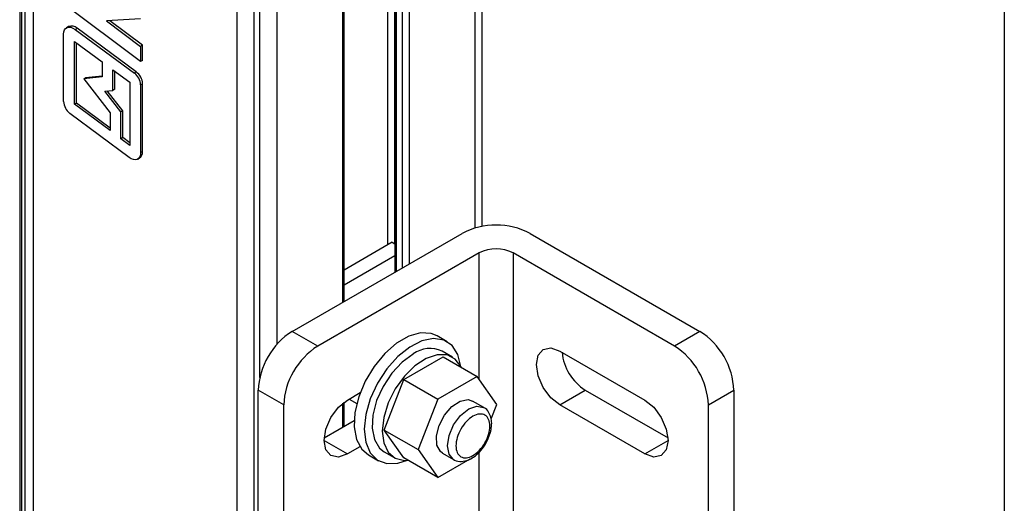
# Model space of a CAD drawing. Header units: inches. Extents: x 0.2 to 10.8, y 0.2 to 8.2.
# Tile 22 of 24: x 9.943 to 10.75, y 6.793 to 7.189. Entities that reach past the tile are written whole.
import ezdxf

# ---------------------------------------------------------------- set-up
doc = ezdxf.new("R2010")
doc.units = ezdxf.units.IN
doc.header["$MEASUREMENT"] = 0
doc.layers.add('TEXT', color=140, linetype='Continuous', lineweight=25)

msp = doc.modelspace()

# ---------------------------------------------------------------- linework, layer by layer
for p, q in [((9.94335, 7.49735), (9.94335, 1.24872)), ((9.94513, 1.24289), (9.94513, 7.49152)), ((9.9476, 7.4876), (9.9476, 1.23898)), ((10.32218, 7.01986), (10.32218, 7.48675)), ((9.95447, 7.48138), (9.95447, 1.23275)), ((10.31642, 7.01856), (10.31642, 7.47871)), ((10.24493, 7.00477), (10.24493, 7.46718)), ((10.2505, 7.46718), (10.2505, 7.00573)), ((10.25074, 7.45191), (10.25074, 6.98241)), ((10.25189, 7.4503), (10.25189, 6.98307)), ((10.25676, 7.44749), (10.25676, 6.98588)), ((10.26233, 7.44749), (10.26233, 6.9891)), ((10.20804, 6.95776), (10.20804, 7.41615)), ((10.2092, 6.95843), (10.2092, 7.41776)), ((10.12154, 1.1363), (10.12154, 7.38493)), ((10.13546, 1.13297), (10.13546, 7.3816)), ((10.14003, 6.89598), (10.14003, 7.3816)), ((10.15395, 7.38493), (10.15395, 6.92303)), ((10.04242, 7.15501), (9.97928, 7.2024)), ((10.04242, 7.19014), (10.01454, 7.18836)), ((10.01454, 7.18836), (10.04242, 7.16743)), ((10.044, 7.16834), (10.01712, 7.18852)), ((9.98334, 7.18363), (9.98175, 7.18271)), ((9.98873, 7.1814), (9.99031, 7.18231)), ((9.98873, 7.1814), (10.03732, 7.14563)), ((10.0389, 7.14655), (9.99031, 7.18231)), ((9.97933, 7.12223), (9.97933, 7.17736)), ((9.98819, 7.12007), (9.98819, 7.17146)), ((9.98819, 7.17146), (10.0109, 7.15475)), ((9.98977, 7.12098), (9.98977, 7.1703)), ((10.044, 7.16834), (10.04242, 7.16743)), ((10.04242, 7.16743), (10.04242, 7.15501)), ((10.044, 7.15593), (10.044, 7.16834)), ((10.044, 7.15593), (10.04242, 7.15501)), ((10.0109, 7.15475), (10.0109, 7.14238)), ((10.01976, 7.14822), (10.03356, 7.13807)), ((10.01976, 7.13141), (10.01976, 7.14822)), ((10.02135, 7.13232), (10.02135, 7.14706)), ((10.0109, 7.14238), (9.99576, 7.14083)), ((9.99576, 7.14083), (9.99735, 7.14174)), ((9.99576, 7.14083), (10.01735, 7.11308)), ((10.0109, 7.14313), (9.99735, 7.14174)), ((10.0389, 7.14655), (10.03732, 7.14563)), ((10.01297, 7.13071), (10.01976, 7.13141)), ((10.0278, 7.11461), (10.0151, 7.13093)), ((10.02135, 7.13232), (10.01976, 7.13141)), ((10.03356, 7.13807), (10.03356, 7.08632)), ((10.04242, 7.13593), (10.044, 7.13684)), ((10.04242, 7.13593), (10.04242, 7.08042)), ((10.044, 7.08133), (10.044, 7.13684)), ((10.02622, 7.11369), (10.01297, 7.13071)), ((9.98977, 7.12098), (9.98819, 7.12007)), ((10.01735, 7.09838), (9.98819, 7.12007)), ((10.01735, 7.10047), (9.98977, 7.12098)), ((10.03297, 7.07642), (9.98439, 7.11256)), ((10.01735, 7.11308), (10.01735, 7.09838)), ((10.0278, 7.11461), (10.02622, 7.11369)), ((10.02622, 7.09179), (10.02622, 7.11369)), ((10.0278, 7.0927), (10.0278, 7.11461)), ((10.0278, 7.0927), (10.02622, 7.09179)), ((10.03356, 7.08632), (10.02622, 7.09179)), ((10.03356, 7.08841), (10.0278, 7.0927)), ((10.04, 7.07506), (10.04158, 7.07598)), ((10.04242, 7.08042), (10.044, 7.08133)), ((10.1666, 6.93383), (10.30579, 7.01419)), ((10.36147, 7.01419), (10.50066, 6.93383)), ((10.24854, 7.00685), (10.2092, 6.98414)), ((10.24854, 7.00685), (10.25074, 7.00559)), ((10.31971, 6.99812), (10.18748, 6.92178)), ((10.2092, 6.97209), (10.25074, 6.99607)), ((10.31971, 6.89454), (10.31971, 6.99812)), ((10.47978, 6.92178), (10.34755, 6.99812)), ((10.34755, 6.99812), (10.34755, 6.67665)), ((10.18748, 6.92178), (10.1666, 6.93383)), ((10.2935, 6.92533), (10.28526, 6.93009)), ((10.50066, 6.93383), (10.47978, 6.92178)), ((10.29784, 6.91283), (10.28948, 6.91766)), ((10.38583, 6.91775), (10.45542, 6.87758)), ((10.25809, 6.89439), (10.29023, 6.91295)), ((10.29023, 6.91295), (10.31807, 6.89687)), ((10.24202, 6.85296), (10.25809, 6.89439)), ((10.25809, 6.89439), (10.28593, 6.87832)), ((10.31807, 6.89687), (10.28593, 6.87832)), ((10.33415, 6.87401), (10.31807, 6.89687)), ((10.15964, 6.87356), (10.13876, 6.88562)), ((10.13876, 6.62844), (10.13876, 6.88562)), ((10.21183, 6.87758), (10.22237, 6.88366)), ((10.38583, 6.87355), (10.40671, 6.8856)), ((10.40671, 6.8856), (10.47448, 6.84648)), ((10.50762, 6.87356), (10.5285, 6.88562)), ((10.5285, 6.88562), (10.5285, 6.62844)), ((10.15964, 6.61638), (10.15964, 6.87356)), ((10.20804, 6.85529), (10.20804, 6.87495)), ((10.2092, 6.85596), (10.2092, 6.87584)), ((10.21314, 6.87833), (10.21952, 6.87465)), ((10.28593, 6.87832), (10.26985, 6.83689)), ((10.3107, 6.87787), (10.3143, 6.87676)), ((10.32348, 6.87146), (10.3143, 6.87676)), ((10.32955, 6.86215), (10.33415, 6.87401)), ((10.45542, 6.83337), (10.38583, 6.87355)), ((10.50762, 6.61638), (10.50762, 6.87356)), ((10.19277, 6.84648), (10.21738, 6.86068)), ((10.24202, 6.85296), (10.26985, 6.83689)), ((10.25809, 6.83009), (10.24202, 6.85296)), ((10.1927, 6.84442), (10.21183, 6.83337)), ((10.45542, 6.83337), (10.47456, 6.84442)), ((10.22212, 6.83931), (10.21183, 6.83337)), ((10.22899, 6.83262), (10.23723, 6.82786)), ((10.24187, 6.83518), (10.25023, 6.83035)), ((10.26985, 6.83689), (10.28593, 6.81402)), ((10.2897, 6.83414), (10.29888, 6.82884)), ((10.31971, 6.73381), (10.31971, 6.83473)), ((10.28593, 6.81402), (10.25809, 6.83009)), ((10.28593, 6.81402), (10.31243, 6.82933))]:
    msp.add_line(p, q)
at = {"flags": 128}
for points in [[(9.97933, 7.17736), (9.97952, 7.17927), (9.98007, 7.18088), (9.98097, 7.18212), (9.98217, 7.18292), (9.98361, 7.18325), (9.98523, 7.1831), (9.98697, 7.18247), (9.98873, 7.1814)], [(10.04242, 7.08042), (10.04223, 7.0785), (10.04167, 7.07688), (10.04077, 7.07565), (10.03957, 7.07485), (10.03811, 7.07452), (10.03648, 7.07469), (10.03474, 7.07533), (10.03297, 7.07642)], [(10.28526, 6.93009), (10.28051, 6.93203), (10.27177, 6.93253), (10.26211, 6.92982), (10.25214, 6.92406), (10.24248, 6.91562), (10.23374, 6.90503), (10.22647, 6.89294), (10.22112, 6.88013), (10.21804, 6.8674), (10.21741, 6.85554), (10.21928, 6.84531), (10.22353, 6.83734), (10.22899, 6.83262)], [(10.30491, 6.90447), (10.30484, 6.90515), (10.30236, 6.91487), (10.29755, 6.92219), (10.29073, 6.92664), (10.28231, 6.92795), (10.27282, 6.92604), (10.26286, 6.92101), (10.25307, 6.9132), (10.24404, 6.90309), (10.23636, 6.89131), (10.23049, 6.87861), (10.22682, 6.86578), (10.22557, 6.85363)], [(10.26567, 6.9153), (10.25659, 6.90861), (10.24818, 6.89954), (10.24107, 6.88875), (10.23578, 6.87705), (10.23271, 6.8653), (10.23208, 6.85438), (10.23395, 6.84509), (10.23816, 6.83812), (10.24187, 6.83518)], [(10.3052, 6.90431), (10.30492, 6.90491), (10.30016, 6.9112), (10.29345, 6.91456), (10.28531, 6.91473), (10.27634, 6.91171), (10.26719, 6.9057), (10.25855, 6.89717), (10.25106, 6.88674), (10.24527, 6.87518), (10.24162, 6.86336), (10.24037, 6.85215)], [(10.38583, 6.87355), (10.3785, 6.87946), (10.37229, 6.88784), (10.36815, 6.8974), (10.36669, 6.9067), (10.36815, 6.91432), (10.37229, 6.91909), (10.3785, 6.9203), (10.38583, 6.91775)], [(10.21183, 6.83337), (10.20451, 6.83083), (10.1983, 6.83203), (10.19415, 6.83681), (10.1927, 6.84443), (10.19415, 6.85372), (10.1983, 6.86329), (10.20451, 6.87167), (10.21183, 6.87758)], [(10.2897, 6.83414), (10.2882, 6.83525), (10.28519, 6.84055), (10.28475, 6.84811), (10.28693, 6.8568), (10.29141, 6.86527), (10.2975, 6.87226), (10.30427, 6.87668), (10.3107, 6.87787)], [(10.45542, 6.87758), (10.46275, 6.87167), (10.46896, 6.86329), (10.47311, 6.85372), (10.47456, 6.84443), (10.47311, 6.83681), (10.46896, 6.83203), (10.46275, 6.83083), (10.45542, 6.83337)], [(10.29378, 6.8401), (10.29511, 6.84856), (10.29888, 6.85725), (10.30452, 6.86487), (10.31118, 6.87024), (10.31784, 6.87256), (10.32346, 6.87147)], [(10.22557, 6.85363), (10.22682, 6.84292), (10.23049, 6.83433), (10.23636, 6.8284), (10.24404, 6.82549), (10.25307, 6.8258), (10.261, 6.82841)], [(10.24037, 6.85215), (10.24162, 6.84239), (10.24527, 6.83478), (10.25106, 6.82991), (10.25855, 6.82813), (10.26129, 6.82825)], [(10.29841, 6.82913), (10.29511, 6.83318), (10.29378, 6.8401)], [(10.29888, 6.82884), (10.29888, 6.82884), (10.29841, 6.82913)]]:
    msp.add_lwpolyline(points, dxfattribs=at)
for centre, radius, start, end in [((9.98586, 7.17786), 0.00629, 44.95952, 113.6364), ((10.0294, 7.13528), 0.01304, 2.87136, 52.60652), ((10.03098, 7.13619), 0.01304, 2.87136, 52.60652), ((9.99236, 7.12289), 0.01304, 182.87884, 232.3758), ((10.03824, 7.08071), 0.0058, 305.19283, 6.11935), ((10.33363, 6.96046), 0.06051, 62.60967, 117.39033), ((10.33363, 6.97125), 0.03026, 62.60967, 117.39033), ((10.1992, 6.88287), 0.0605, 122.60548, 177.39452), ((10.46806, 6.88287), 0.0605, 2.60548, 57.39452), ((10.22008, 6.87081), 0.0605, 122.60548, 177.39452), ((10.44718, 6.87081), 0.0605, 2.60548, 57.39452), ((10.27959, 6.89609), 0.02373, 65.38103, 125.92943), ((10.42947, 6.92094), 0.04203, 185.78935, 237.21772)]:
    msp.add_arc(centre, radius, start, end)
for points, knots in [([(10.30074, 6.8401), (10.30074, 6.84437), (10.30221, 6.8493), (10.30743, 6.85835), (10.31097, 6.86208), (10.31835, 6.86634), (10.32189, 6.8667), (10.32711, 6.86368), (10.32858, 6.86044), (10.32858, 6.85191), (10.32711, 6.84698), (10.32189, 6.83794), (10.31835, 6.8342), (10.31097, 6.82994), (10.30743, 6.82958), (10.30221, 6.8326), (10.30074, 6.83584), (10.30074, 6.8401)], [0, 0, 0, 0, 0.125, 0.125, 0.25, 0.25, 0.375, 0.375, 0.5, 0.5, 0.625, 0.625, 0.75, 0.75, 0.875, 0.875, 1, 1, 1, 1]), ([(10.32971, 6.85497), (10.32986, 6.85618), (10.3302, 6.85909), (10.32957, 6.86349), (10.32761, 6.86781), (10.32534, 6.87076), (10.32357, 6.87132), (10.3234, 6.87137)], [0, 0, 0, 0, 0.175683, 0.423253, 0.687082, 0.969455, 1, 1, 1, 1]), ([(10.32529, 6.84201), (10.32662, 6.84476), (10.32846, 6.84855), (10.32959, 6.85297), (10.32968, 6.85449), (10.32971, 6.85497)], [0, 0, 0, 0, 0.642475, 0.885561, 1, 1, 1, 1]), ([(10.29826, 6.82929), (10.29832, 6.82922), (10.29971, 6.82782), (10.30386, 6.82701), (10.30922, 6.82758), (10.31386, 6.82977), (10.31772, 6.83259), (10.32166, 6.83644), (10.32395, 6.83995), (10.32529, 6.84201)], [0, 0, 0, 0, 0.0089364, 0.2007863, 0.3904601, 0.5482845, 0.6713412, 0.807144, 1, 1, 1, 1])]:
    msp.add_open_spline(points, degree=3, knots=knots)
at = {"layer": 'TEXT'}
msp.add_line((10.75, 8.25), (10.75, 0.25), dxfattribs=at)

doc.saveas('drawing.dxf')
